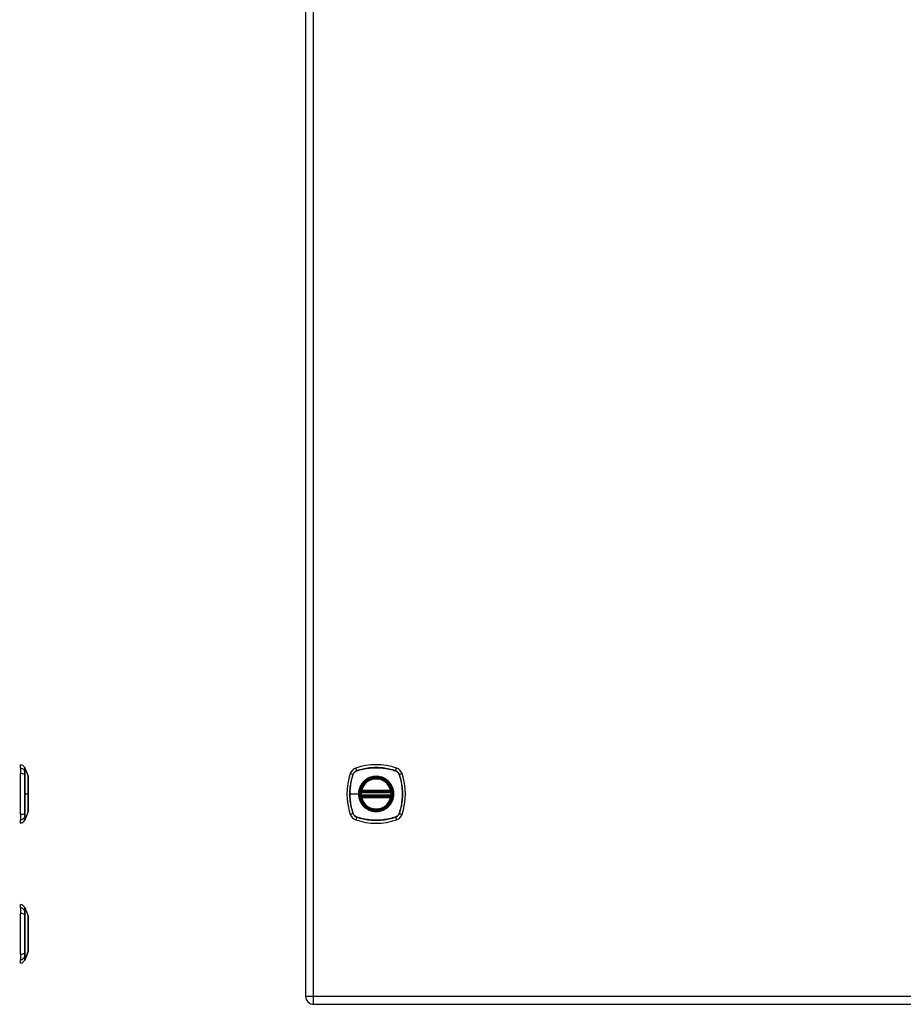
# Model space of a CAD drawing. Header units: inches. Extents: x 5 to 160, y 9 to 87.
# Tile 167 of 203: x 42 to 59, y 21 to 41. Entities that reach past the tile are written whole.
import ezdxf

# ---------------------------------------------------------------- set-up
doc = ezdxf.new("R2010")
doc.units = ezdxf.units.IN
doc.header["$MEASUREMENT"] = 0
doc.layers.add('Visible Edges(ANSI)', color=7, linetype='Continuous', lineweight=25)
doc.layers.add('Visible Tangent Edges(ANSI)', color=7, linetype='Continuous', lineweight=25)

msp = doc.modelspace()

# ---------------------------------------------------------------- linework, layer by layer
at = {"layer": 'Visible Edges(ANSI)'}
for p, q in [((47.427, 62.515), (47.427, 21.034)), ((41.667, 25.646), (41.667, 25.714)), ((41.667, 25.646), (41.667, 25.535)), ((41.667, 24.711), (41.667, 25.535)), ((41.754, 25.654), (41.822, 25.48)), ((48.554, 25.162), (49.148, 25.162)), ((49.148, 25.084), (48.554, 25.084)), ((48.558, 25.182), (49.144, 25.182)), ((49.144, 25.064), (48.558, 25.064)), ((41.667, 24.711), (41.667, 24.601)), ((41.822, 24.766), (41.754, 24.592)), ((41.667, 24.533), (41.667, 24.601)), ((41.667, 22.82), (41.667, 22.888)), ((41.667, 22.82), (41.667, 22.709)), ((41.667, 21.885), (41.667, 22.709)), ((41.754, 22.828), (41.822, 22.654)), ((41.667, 21.885), (41.667, 21.775)), ((41.822, 21.94), (41.754, 21.766)), ((41.667, 21.707), (41.667, 21.775)), ((47.588, 20.873), (77.184, 20.873))]:
    msp.add_line(p, q, dxfattribs=at)
at = {"layer": 'Visible Edges(ANSI)', "flags": 128}
for points in [[(41.822, 24.768), (41.822, 24.768), (41.822, 24.77), (41.822, 24.772), (41.822, 24.775), (41.822, 24.779), (41.822, 24.783), (41.822, 24.789), (41.822, 24.795), (41.822, 24.802), (41.822, 24.81), (41.822, 24.819), (41.822, 24.828), (41.822, 24.838), (41.822, 24.848), (41.822, 24.86), (41.822, 24.872), (41.822, 24.884), (41.822, 24.898), (41.822, 24.911), (41.822, 24.925), (41.822, 24.94), (41.822, 24.955), (41.822, 24.971), (41.822, 24.987), (41.822, 25.003), (41.822, 25.02), (41.822, 25.036), (41.822, 25.054), (41.822, 25.071), (41.822, 25.088), (41.822, 25.105), (41.822, 25.123), (41.822, 25.14), (41.822, 25.158), (41.822, 25.175), (41.822, 25.192), (41.822, 25.209), (41.822, 25.226), (41.822, 25.243), (41.822, 25.259), (41.822, 25.275), (41.822, 25.29), (41.822, 25.306), (41.822, 25.32), (41.822, 25.335), (41.822, 25.349), (41.822, 25.362), (41.822, 25.374), (41.822, 25.386), (41.822, 25.398), (41.822, 25.408), (41.822, 25.418), (41.822, 25.428), (41.822, 25.436), (41.822, 25.444), (41.822, 25.451), (41.822, 25.457), (41.822, 25.463), (41.822, 25.468), (41.822, 25.471), (41.822, 25.474), (41.822, 25.476), (41.822, 25.478), (41.822, 25.478)], [(48.543, 25.176), (48.543, 25.176), (48.543, 25.176), (48.542, 25.176), (48.542, 25.175), (48.542, 25.175), (48.542, 25.174), (48.542, 25.174), (48.542, 25.173), (48.542, 25.172), (48.542, 25.171), (48.542, 25.17), (48.541, 25.169), (48.541, 25.168), (48.541, 25.167), (48.541, 25.165), (48.541, 25.164), (48.54, 25.163), (48.54, 25.161), (48.54, 25.16), (48.54, 25.158), (48.54, 25.156), (48.54, 25.155), (48.539, 25.153), (48.539, 25.152)], [(48.539, 25.094), (48.539, 25.093), (48.54, 25.091), (48.54, 25.09), (48.54, 25.088), (48.54, 25.087), (48.54, 25.085), (48.54, 25.084), (48.541, 25.082), (48.541, 25.081), (48.541, 25.08), (48.541, 25.078), (48.541, 25.077), (48.542, 25.076), (48.542, 25.075), (48.542, 25.074), (48.542, 25.073), (48.542, 25.072), (48.542, 25.072), (48.542, 25.071), (48.542, 25.071), (48.542, 25.07), (48.543, 25.07), (48.543, 25.07), (48.543, 25.07)], [(49.163, 25.152), (49.163, 25.153), (49.162, 25.155), (49.162, 25.156), (49.162, 25.158), (49.162, 25.16), (49.162, 25.161), (49.161, 25.163), (49.161, 25.164), (49.161, 25.165), (49.161, 25.167), (49.161, 25.168), (49.161, 25.169), (49.16, 25.17), (49.16, 25.171), (49.16, 25.172), (49.16, 25.173), (49.16, 25.174), (49.16, 25.174), (49.16, 25.175), (49.16, 25.175), (49.16, 25.176), (49.159, 25.176), (49.159, 25.176), (49.159, 25.176)], [(49.159, 25.07), (49.159, 25.07), (49.159, 25.07), (49.16, 25.07), (49.16, 25.071), (49.16, 25.071), (49.16, 25.072), (49.16, 25.072), (49.16, 25.073), (49.16, 25.074), (49.16, 25.075), (49.16, 25.076), (49.161, 25.077), (49.161, 25.078), (49.161, 25.08), (49.161, 25.081), (49.161, 25.082), (49.161, 25.084), (49.162, 25.085), (49.162, 25.087), (49.162, 25.088), (49.162, 25.09), (49.162, 25.091), (49.163, 25.093), (49.163, 25.094)], [(41.822, 21.942), (41.822, 21.942), (41.822, 21.944), (41.822, 21.946), (41.822, 21.949), (41.822, 21.953), (41.822, 21.957), (41.822, 21.963), (41.822, 21.969), (41.822, 21.976), (41.822, 21.984), (41.822, 21.992), (41.822, 22.002), (41.822, 22.012), (41.822, 22.023), (41.822, 22.034), (41.822, 22.046), (41.822, 22.059), (41.822, 22.072), (41.822, 22.085), (41.822, 22.1), (41.822, 22.114), (41.822, 22.13), (41.822, 22.145), (41.822, 22.161), (41.822, 22.178), (41.822, 22.194), (41.822, 22.211), (41.822, 22.228), (41.822, 22.245), (41.822, 22.262), (41.822, 22.28), (41.822, 22.297), (41.822, 22.315), (41.822, 22.332), (41.822, 22.35), (41.822, 22.367), (41.822, 22.384), (41.822, 22.401), (41.822, 22.417), (41.822, 22.433), (41.822, 22.449), (41.822, 22.465), (41.822, 22.48), (41.822, 22.495), (41.822, 22.509), (41.822, 22.523), (41.822, 22.536), (41.822, 22.549), (41.822, 22.56), (41.822, 22.572), (41.822, 22.582), (41.822, 22.592), (41.822, 22.602), (41.822, 22.61), (41.822, 22.618), (41.822, 22.625), (41.822, 22.631), (41.822, 22.637), (41.822, 22.642), (41.822, 22.645), (41.822, 22.648), (41.822, 22.65), (41.822, 22.652), (41.822, 22.652)]]:
    msp.add_lwpolyline(points, dxfattribs=at)
at = {"layer": 'Visible Edges(ANSI)'}
for radius in [0.32, 0.315]:
    msp.add_circle((48.851, 25.123), radius, dxfattribs=at)
for centre, radius, start, end in [((41.675, 25.655), 0.0394, 101.537, 126.8699), ((41.651, 25.597), 0.118, 29.7291, 82.0587), ((48.851, 24.434), 1.28, 71.2278, 108.7722), ((41.745, 25.65), 0.00984, 21.2505, 29.7291), ((41.817, 25.478), 0.00492, 0.2088, 21.2505), ((49.54, 25.123), 1.28, 161.2278, 198.7722), ((48.496, 25.478), 0.177, 108.7722, 161.2278), ((49.206, 25.478), 0.177, 18.7722, 71.2278), ((48.162, 25.123), 1.28, 341.2278, 18.7722), ((48.851, 25.123), 0.313, 13.6344, 166.3656), ((48.851, 25.123), 0.313, 174.7499, 185.2501), ((48.554, 25.174), 0.0118, 170.216, 270), ((48.554, 25.072), 0.0118, 90, 189.784), ((48.851, 25.123), 0.313, 166.3656, 170.216), ((48.851, 25.123), 0.313, 189.784, 193.6344), ((48.558, 25.194), 0.0118, 166.3656, 270), ((49.144, 25.194), 0.0118, 270, 13.6344), ((49.148, 25.174), 0.0118, 270, 9.784), ((49.148, 25.072), 0.0118, 350.216, 90), ((48.851, 25.123), 0.313, 9.784, 13.6344), ((48.851, 25.123), 0.313, 346.3656, 350.216), ((48.851, 25.123), 0.313, 354.7499, 5.2501), ((48.558, 25.052), 0.0118, 90, 193.6344), ((48.851, 25.123), 0.313, 193.6344, 346.3656), ((49.144, 25.052), 0.0118, 346.3656, 90), ((41.817, 24.768), 0.00492, 338.7495, 359.7912), ((48.496, 24.768), 0.177, 198.7722, 251.2278), ((49.206, 24.768), 0.177, 288.7722, 341.2278), ((41.675, 24.592), 0.0394, 233.1301, 258.463), ((41.651, 24.65), 0.118, 277.9413, 330.2709), ((41.745, 24.596), 0.00984, 330.2709, 338.7495), ((48.851, 25.812), 1.28, 251.2278, 288.7722), ((41.651, 22.771), 0.118, 29.7291, 82.0587), ((41.675, 22.829), 0.0394, 101.537, 126.8699), ((41.745, 22.824), 0.00984, 21.2505, 29.7291), ((41.817, 22.652), 0.00492, 0.2088, 21.2505), ((41.817, 21.942), 0.00492, 338.7495, 359.7912), ((41.675, 21.766), 0.0394, 233.1301, 258.463), ((41.651, 21.824), 0.118, 277.9413, 330.2709), ((41.745, 21.77), 0.00984, 330.2709, 338.7495), ((47.588, 21.034), 0.161, 180, 270)]:
    msp.add_arc(centre, radius, start, end, dxfattribs=at)
at = {"layer": 'Visible Tangent Edges(ANSI)'}
for p, q in [((47.588, 21.034), (47.588, 62.515)), ((41.754, 25.589), (41.754, 25.589)), ((41.754, 25.515), (41.754, 25.515)), ((48.383, 25.516), (48.329, 25.535)), ((48.385, 25.515), (48.385, 25.515)), ((48.458, 25.591), (48.439, 25.646)), ((48.459, 25.589), (48.459, 25.589)), ((49.243, 25.589), (49.243, 25.589)), ((49.244, 25.591), (49.263, 25.646)), ((49.316, 25.515), (49.317, 25.515)), ((49.319, 25.516), (49.373, 25.535)), ((41.754, 25.123), (41.822, 25.123)), ((41.822, 25.123), (41.822, 25.123)), ((48.32, 25.123), (48.494, 25.123)), ((48.499, 25.123), (48.494, 25.123)), ((48.551, 25.151), (48.539, 25.152)), ((48.551, 25.096), (48.539, 25.094)), ((48.549, 25.175), (48.543, 25.176)), ((48.543, 25.07), (48.549, 25.071)), ((48.547, 25.197), (48.558, 25.194)), ((48.551, 25.151), (49.151, 25.151)), ((49.151, 25.096), (48.551, 25.096)), ((48.554, 25.162), (48.554, 25.173)), ((48.554, 25.074), (48.554, 25.084)), ((48.558, 25.182), (48.558, 25.194)), ((49.144, 25.194), (48.558, 25.194)), ((48.558, 25.172), (48.558, 25.182)), ((48.558, 25.172), (49.144, 25.172)), ((48.558, 25.064), (48.558, 25.074)), ((49.144, 25.074), (48.558, 25.074)), ((49.144, 25.194), (49.155, 25.197)), ((49.144, 25.194), (49.144, 25.182)), ((49.144, 25.182), (49.144, 25.172)), ((49.144, 25.074), (49.144, 25.064)), ((49.148, 25.173), (49.148, 25.162)), ((49.148, 25.084), (49.148, 25.074)), ((49.163, 25.152), (49.151, 25.151)), ((49.163, 25.094), (49.151, 25.096)), ((49.159, 25.176), (49.153, 25.175)), ((49.153, 25.071), (49.159, 25.07)), ((48.558, 25.052), (48.547, 25.049)), ((48.558, 25.052), (48.558, 25.064)), ((48.558, 25.052), (49.144, 25.052)), ((49.144, 25.064), (49.144, 25.052)), ((49.155, 25.049), (49.144, 25.052)), ((41.754, 24.731), (41.754, 24.731)), ((48.383, 24.73), (48.329, 24.711)), ((48.385, 24.731), (48.385, 24.731)), ((49.317, 24.731), (49.316, 24.731)), ((49.373, 24.711), (49.319, 24.73)), ((41.754, 24.657), (41.754, 24.658)), ((48.458, 24.656), (48.439, 24.601)), ((48.459, 24.657), (48.459, 24.658)), ((49.243, 24.658), (49.243, 24.657)), ((49.244, 24.656), (49.263, 24.601)), ((41.754, 22.763), (41.754, 22.763)), ((41.754, 22.689), (41.754, 22.689)), ((41.754, 21.766), (41.822, 21.94)), ((41.754, 21.905), (41.754, 21.905)), ((41.754, 21.831), (41.754, 21.832)), ((47.588, 21.034), (47.427, 21.034)), ((47.588, 20.873), (47.588, 21.034)), ((77.184, 21.034), (47.588, 21.034))]:
    msp.add_line(p, q, dxfattribs=at)
at = {"layer": 'Visible Tangent Edges(ANSI)', "flags": 128}
for points in [[(41.753, 25.655), (41.753, 25.655), (41.753, 25.655), (41.753, 25.654), (41.753, 25.653), (41.753, 25.652), (41.753, 25.651), (41.753, 25.65), (41.753, 25.648), (41.753, 25.646), (41.753, 25.644), (41.753, 25.642), (41.753, 25.639), (41.753, 25.636), (41.753, 25.633), (41.753, 25.63), (41.753, 25.626), (41.753, 25.623), (41.753, 25.619), (41.753, 25.615), (41.753, 25.61), (41.753, 25.606), (41.753, 25.601), (41.753, 25.596), (41.753, 25.591)], [(41.753, 25.591), (41.753, 25.589), (41.753, 25.587), (41.753, 25.586), (41.753, 25.584), (41.753, 25.581), (41.753, 25.579), (41.753, 25.577), (41.753, 25.574), (41.753, 25.571), (41.753, 25.568), (41.753, 25.565), (41.753, 25.562), (41.753, 25.559), (41.753, 25.556), (41.753, 25.552), (41.753, 25.548), (41.753, 25.545), (41.753, 25.541), (41.753, 25.537), (41.753, 25.533), (41.753, 25.529), (41.753, 25.525), (41.753, 25.52), (41.753, 25.516)], [(41.753, 25.516), (41.753, 25.485), (41.753, 25.453), (41.753, 25.42), (41.753, 25.388), (41.753, 25.355), (41.753, 25.322), (41.753, 25.289), (41.753, 25.256), (41.753, 25.222), (41.753, 25.189), (41.753, 25.156), (41.753, 25.123), (41.753, 25.089), (41.753, 25.056), (41.753, 25.023), (41.753, 24.99), (41.753, 24.956), (41.753, 24.923), (41.753, 24.891), (41.753, 24.858), (41.753, 24.826), (41.753, 24.794), (41.753, 24.762), (41.753, 24.73)], [(41.754, 25.589), (41.754, 25.594), (41.754, 25.599), (41.754, 25.604), (41.754, 25.608), (41.754, 25.613), (41.754, 25.617), (41.754, 25.621), (41.754, 25.625), (41.754, 25.628), (41.754, 25.632), (41.754, 25.635), (41.754, 25.637), (41.754, 25.64), (41.754, 25.642), (41.754, 25.645), (41.754, 25.647), (41.754, 25.648), (41.754, 25.65), (41.754, 25.651), (41.754, 25.652), (41.754, 25.653), (41.754, 25.653), (41.754, 25.654), (41.754, 25.654)], [(41.754, 25.515), (41.754, 25.52), (41.754, 25.524), (41.754, 25.528), (41.754, 25.532), (41.754, 25.536), (41.754, 25.54), (41.754, 25.543), (41.754, 25.547), (41.754, 25.55), (41.754, 25.554), (41.754, 25.557), (41.754, 25.56), (41.754, 25.564), (41.754, 25.566), (41.754, 25.569), (41.754, 25.572), (41.754, 25.575), (41.754, 25.577), (41.754, 25.579), (41.754, 25.581), (41.754, 25.583), (41.754, 25.585), (41.754, 25.587), (41.754, 25.589)], [(41.754, 25.123), (41.754, 25.14), (41.754, 25.156), (41.754, 25.173), (41.754, 25.189), (41.754, 25.206), (41.754, 25.223), (41.754, 25.239), (41.754, 25.256), (41.754, 25.272), (41.754, 25.289), (41.754, 25.305), (41.754, 25.322), (41.754, 25.338), (41.754, 25.355), (41.754, 25.371), (41.754, 25.387), (41.754, 25.403), (41.754, 25.42), (41.754, 25.436), (41.754, 25.452), (41.754, 25.468), (41.754, 25.484), (41.754, 25.499), (41.754, 25.515)], [(41.822, 25.48), (41.822, 25.48), (41.822, 25.479), (41.822, 25.479), (41.822, 25.478), (41.822, 25.476), (41.822, 25.475), (41.822, 25.473), (41.822, 25.47), (41.822, 25.468), (41.822, 25.465), (41.822, 25.462), (41.822, 25.459), (41.822, 25.455), (41.822, 25.451), (41.822, 25.447), (41.822, 25.442), (41.822, 25.438), (41.822, 25.433), (41.822, 25.427), (41.822, 25.422), (41.822, 25.416), (41.822, 25.41), (41.822, 25.404), (41.822, 25.398)], [(48.383, 25.516), (48.373, 25.485), (48.364, 25.453), (48.355, 25.42), (48.348, 25.388), (48.341, 25.355), (48.335, 25.322), (48.33, 25.289), (48.326, 25.256), (48.323, 25.222), (48.321, 25.189), (48.319, 25.156), (48.319, 25.123), (48.319, 25.089), (48.321, 25.056), (48.323, 25.023), (48.326, 24.99), (48.33, 24.956), (48.335, 24.923), (48.341, 24.891), (48.348, 24.858), (48.355, 24.826), (48.364, 24.794), (48.373, 24.762), (48.383, 24.73)], [(48.32, 25.123), (48.32, 25.14), (48.321, 25.156), (48.321, 25.173), (48.322, 25.189), (48.323, 25.206), (48.324, 25.223), (48.326, 25.239), (48.327, 25.256), (48.329, 25.272), (48.332, 25.289), (48.334, 25.305), (48.337, 25.322), (48.339, 25.338), (48.343, 25.355), (48.346, 25.371), (48.349, 25.387), (48.353, 25.403), (48.357, 25.42), (48.361, 25.436), (48.366, 25.452), (48.37, 25.468), (48.375, 25.484), (48.38, 25.499), (48.385, 25.515)], [(48.458, 25.591), (48.454, 25.589), (48.449, 25.587), (48.445, 25.586), (48.441, 25.584), (48.437, 25.581), (48.433, 25.579), (48.429, 25.577), (48.426, 25.574), (48.422, 25.571), (48.419, 25.568), (48.415, 25.565), (48.412, 25.562), (48.409, 25.559), (48.406, 25.556), (48.403, 25.552), (48.4, 25.548), (48.397, 25.545), (48.395, 25.541), (48.393, 25.537), (48.39, 25.533), (48.388, 25.529), (48.387, 25.525), (48.385, 25.52), (48.383, 25.516)], [(48.385, 25.515), (48.387, 25.52), (48.389, 25.524), (48.391, 25.528), (48.393, 25.532), (48.395, 25.536), (48.397, 25.54), (48.399, 25.543), (48.402, 25.547), (48.405, 25.55), (48.408, 25.554), (48.411, 25.557), (48.414, 25.56), (48.417, 25.564), (48.42, 25.566), (48.424, 25.569), (48.427, 25.572), (48.431, 25.575), (48.434, 25.577), (48.438, 25.579), (48.442, 25.581), (48.446, 25.583), (48.45, 25.585), (48.454, 25.587), (48.459, 25.589)], [(49.244, 25.591), (49.212, 25.601), (49.18, 25.61), (49.148, 25.619), (49.116, 25.626), (49.083, 25.633), (49.05, 25.639), (49.017, 25.644), (48.983, 25.648), (48.95, 25.651), (48.917, 25.653), (48.884, 25.655), (48.85, 25.655), (48.817, 25.655), (48.784, 25.653), (48.75, 25.651), (48.717, 25.648), (48.684, 25.644), (48.651, 25.639), (48.619, 25.633), (48.586, 25.626), (48.554, 25.619), (48.521, 25.61), (48.49, 25.601), (48.458, 25.591)], [(48.459, 25.589), (48.491, 25.599), (48.522, 25.608), (48.554, 25.617), (48.587, 25.625), (48.619, 25.631), (48.652, 25.637), (48.685, 25.642), (48.718, 25.647), (48.751, 25.65), (48.784, 25.652), (48.817, 25.653), (48.85, 25.654), (48.883, 25.653), (48.917, 25.652), (48.95, 25.65), (48.983, 25.647), (49.016, 25.643), (49.049, 25.638), (49.082, 25.632), (49.115, 25.625), (49.147, 25.617), (49.18, 25.608), (49.211, 25.599), (49.243, 25.589)], [(48.499, 25.123), (48.508, 25.202), (48.534, 25.276), (48.576, 25.343), (48.631, 25.399), (48.698, 25.441), (48.773, 25.466), (48.851, 25.475), (48.93, 25.466), (49.004, 25.44), (49.071, 25.398), (49.127, 25.343), (49.168, 25.276), (49.194, 25.201), (49.203, 25.123), (49.194, 25.044), (49.168, 24.97), (49.126, 24.903), (49.071, 24.848), (49.004, 24.806), (48.929, 24.78), (48.851, 24.771), (48.772, 24.78), (48.698, 24.806), (48.631, 24.848), (48.575, 24.903), (48.534, 24.97), (48.508, 25.045), (48.499, 25.123)], [(49.079, 25.398), (49.062, 25.41), (49.045, 25.422), (49.028, 25.433), (49.01, 25.442), (48.991, 25.451), (48.972, 25.459), (48.952, 25.465), (48.933, 25.47), (48.913, 25.475), (48.892, 25.478), (48.872, 25.479), (48.851, 25.48), (48.83, 25.479), (48.81, 25.478), (48.789, 25.475), (48.769, 25.47), (48.749, 25.465), (48.73, 25.459), (48.711, 25.451), (48.692, 25.442), (48.674, 25.433), (48.656, 25.422), (48.64, 25.41), (48.623, 25.398)], [(49.243, 25.589), (49.248, 25.587), (49.252, 25.585), (49.256, 25.583), (49.26, 25.581), (49.264, 25.579), (49.267, 25.577), (49.271, 25.575), (49.275, 25.572), (49.278, 25.569), (49.282, 25.566), (49.285, 25.564), (49.288, 25.56), (49.291, 25.557), (49.294, 25.554), (49.297, 25.55), (49.3, 25.547), (49.303, 25.543), (49.305, 25.54), (49.307, 25.536), (49.309, 25.532), (49.311, 25.528), (49.313, 25.524), (49.315, 25.52), (49.316, 25.515)], [(49.319, 25.516), (49.317, 25.52), (49.315, 25.525), (49.313, 25.529), (49.311, 25.533), (49.309, 25.537), (49.307, 25.541), (49.305, 25.545), (49.302, 25.548), (49.299, 25.552), (49.296, 25.556), (49.293, 25.559), (49.29, 25.562), (49.287, 25.565), (49.283, 25.568), (49.28, 25.571), (49.276, 25.574), (49.273, 25.577), (49.269, 25.579), (49.265, 25.581), (49.261, 25.584), (49.257, 25.586), (49.253, 25.587), (49.248, 25.589), (49.244, 25.591)], [(49.317, 25.515), (49.327, 25.484), (49.336, 25.452), (49.345, 25.42), (49.353, 25.387), (49.359, 25.355), (49.365, 25.322), (49.37, 25.289), (49.374, 25.256), (49.378, 25.223), (49.38, 25.19), (49.381, 25.157), (49.382, 25.124), (49.381, 25.091), (49.38, 25.057), (49.378, 25.024), (49.375, 24.991), (49.37, 24.958), (49.365, 24.925), (49.36, 24.892), (49.353, 24.859), (49.345, 24.827), (49.336, 24.795), (49.327, 24.763), (49.317, 24.731)], [(49.319, 24.73), (49.329, 24.762), (49.338, 24.794), (49.347, 24.826), (49.354, 24.859), (49.361, 24.891), (49.367, 24.924), (49.372, 24.957), (49.376, 24.991), (49.379, 25.024), (49.381, 25.057), (49.383, 25.091), (49.383, 25.124), (49.383, 25.157), (49.381, 25.19), (49.379, 25.224), (49.376, 25.257), (49.372, 25.29), (49.367, 25.323), (49.361, 25.355), (49.354, 25.388), (49.347, 25.42), (49.338, 25.453), (49.329, 25.485), (49.319, 25.516)], [(41.822, 25.398), (41.822, 25.396), (41.822, 25.394), (41.822, 25.392), (41.822, 25.39), (41.822, 25.389), (41.822, 25.387), (41.822, 25.385), (41.822, 25.383), (41.822, 25.381), (41.822, 25.379), (41.822, 25.377), (41.822, 25.375), (41.822, 25.373), (41.822, 25.371), (41.822, 25.369), (41.822, 25.367), (41.822, 25.365), (41.822, 25.363), (41.822, 25.361), (41.822, 25.359), (41.822, 25.357), (41.822, 25.355), (41.822, 25.353), (41.822, 25.351)], [(41.822, 25.351), (41.822, 25.343), (41.822, 25.334), (41.822, 25.326), (41.822, 25.317), (41.822, 25.309), (41.822, 25.3), (41.822, 25.291), (41.822, 25.282), (41.822, 25.273), (41.822, 25.263), (41.822, 25.254), (41.822, 25.244), (41.822, 25.234), (41.822, 25.225), (41.822, 25.215), (41.822, 25.205), (41.822, 25.195), (41.822, 25.184), (41.822, 25.174), (41.822, 25.164), (41.822, 25.154), (41.822, 25.144), (41.822, 25.133), (41.822, 25.123)], [(48.576, 25.351), (48.57, 25.343), (48.564, 25.334), (48.558, 25.326), (48.552, 25.317), (48.546, 25.309), (48.541, 25.3), (48.536, 25.291), (48.531, 25.282), (48.527, 25.273), (48.523, 25.263), (48.519, 25.254), (48.515, 25.244), (48.512, 25.234), (48.509, 25.225), (48.506, 25.215), (48.504, 25.205), (48.501, 25.195), (48.499, 25.184), (48.498, 25.174), (48.496, 25.164), (48.495, 25.154), (48.495, 25.144), (48.494, 25.133), (48.494, 25.123)], [(48.623, 25.398), (48.621, 25.396), (48.619, 25.394), (48.617, 25.392), (48.615, 25.39), (48.613, 25.389), (48.611, 25.387), (48.609, 25.385), (48.607, 25.383), (48.605, 25.381), (48.603, 25.379), (48.601, 25.377), (48.599, 25.375), (48.597, 25.373), (48.595, 25.371), (48.593, 25.369), (48.591, 25.367), (48.589, 25.365), (48.587, 25.363), (48.585, 25.361), (48.584, 25.359), (48.582, 25.357), (48.58, 25.355), (48.578, 25.353), (48.576, 25.351)], [(49.126, 25.351), (49.124, 25.353), (49.122, 25.355), (49.12, 25.357), (49.118, 25.359), (49.117, 25.361), (49.115, 25.363), (49.113, 25.365), (49.111, 25.367), (49.109, 25.369), (49.107, 25.371), (49.105, 25.373), (49.103, 25.375), (49.101, 25.377), (49.099, 25.379), (49.097, 25.381), (49.095, 25.383), (49.093, 25.385), (49.091, 25.387), (49.089, 25.389), (49.087, 25.39), (49.085, 25.392), (49.083, 25.394), (49.081, 25.396), (49.079, 25.398)], [(49.126, 24.896), (49.138, 24.912), (49.15, 24.929), (49.161, 24.946), (49.17, 24.964), (49.179, 24.983), (49.187, 25.002), (49.193, 25.022), (49.198, 25.042), (49.203, 25.062), (49.205, 25.082), (49.207, 25.103), (49.208, 25.123), (49.207, 25.144), (49.205, 25.164), (49.203, 25.185), (49.198, 25.205), (49.193, 25.225), (49.187, 25.244), (49.179, 25.263), (49.17, 25.282), (49.161, 25.3), (49.15, 25.318), (49.138, 25.335), (49.126, 25.351)], [(41.754, 24.731), (41.754, 24.747), (41.754, 24.763), (41.754, 24.779), (41.754, 24.794), (41.754, 24.81), (41.754, 24.827), (41.754, 24.843), (41.754, 24.859), (41.754, 24.875), (41.754, 24.891), (41.754, 24.908), (41.754, 24.924), (41.754, 24.941), (41.754, 24.957), (41.754, 24.974), (41.754, 24.99), (41.754, 25.007), (41.754, 25.023), (41.754, 25.04), (41.754, 25.057), (41.754, 25.073), (41.754, 25.09), (41.754, 25.106), (41.754, 25.123)], [(41.822, 25.123), (41.822, 25.113), (41.822, 25.103), (41.822, 25.092), (41.822, 25.082), (41.822, 25.072), (41.822, 25.062), (41.822, 25.051), (41.822, 25.041), (41.822, 25.031), (41.822, 25.022), (41.822, 25.012), (41.822, 25.002), (41.822, 24.992), (41.822, 24.983), (41.822, 24.974), (41.822, 24.964), (41.822, 24.955), (41.822, 24.946), (41.822, 24.937), (41.822, 24.929), (41.822, 24.92), (41.822, 24.912), (41.822, 24.904), (41.822, 24.896)], [(48.385, 24.731), (48.38, 24.747), (48.375, 24.763), (48.37, 24.779), (48.366, 24.794), (48.361, 24.81), (48.357, 24.827), (48.353, 24.843), (48.349, 24.859), (48.346, 24.875), (48.343, 24.891), (48.339, 24.908), (48.337, 24.924), (48.334, 24.941), (48.332, 24.957), (48.329, 24.974), (48.327, 24.99), (48.326, 25.007), (48.324, 25.023), (48.323, 25.04), (48.322, 25.057), (48.321, 25.073), (48.321, 25.09), (48.32, 25.106), (48.32, 25.123)], [(48.494, 25.123), (48.494, 25.113), (48.495, 25.103), (48.495, 25.092), (48.497, 25.082), (48.498, 25.072), (48.499, 25.062), (48.501, 25.051), (48.504, 25.041), (48.506, 25.031), (48.509, 25.022), (48.512, 25.012), (48.515, 25.002), (48.519, 24.992), (48.523, 24.983), (48.527, 24.974), (48.532, 24.964), (48.536, 24.955), (48.541, 24.946), (48.547, 24.937), (48.552, 24.929), (48.558, 24.92), (48.564, 24.912), (48.57, 24.904), (48.576, 24.896)], [(48.547, 25.197), (48.547, 25.196), (48.546, 25.195), (48.546, 25.194), (48.546, 25.193), (48.546, 25.192), (48.546, 25.191), (48.546, 25.19), (48.546, 25.189), (48.546, 25.188), (48.546, 25.187), (48.546, 25.186), (48.546, 25.186), (48.546, 25.185), (48.546, 25.184), (48.546, 25.183), (48.546, 25.182), (48.546, 25.181), (48.547, 25.18), (48.547, 25.179), (48.547, 25.178), (48.547, 25.178), (48.548, 25.177), (48.548, 25.176), (48.549, 25.175)], [(48.549, 25.071), (48.548, 25.07), (48.548, 25.069), (48.547, 25.069), (48.547, 25.068), (48.547, 25.067), (48.547, 25.066), (48.546, 25.065), (48.546, 25.064), (48.546, 25.063), (48.546, 25.063), (48.546, 25.062), (48.546, 25.061), (48.546, 25.06), (48.546, 25.059), (48.546, 25.058), (48.546, 25.057), (48.546, 25.056), (48.546, 25.055), (48.546, 25.054), (48.546, 25.053), (48.546, 25.052), (48.546, 25.051), (48.547, 25.05), (48.547, 25.049)], [(48.549, 25.175), (48.549, 25.175), (48.549, 25.175), (48.549, 25.175), (48.549, 25.175), (48.55, 25.174), (48.55, 25.174), (48.55, 25.174), (48.55, 25.174), (48.55, 25.174), (48.551, 25.174), (48.551, 25.174), (48.551, 25.174), (48.551, 25.173), (48.552, 25.173), (48.552, 25.173), (48.552, 25.173), (48.552, 25.173), (48.553, 25.173), (48.553, 25.173), (48.553, 25.173), (48.553, 25.173), (48.554, 25.173), (48.554, 25.173), (48.554, 25.173)], [(48.554, 25.074), (48.554, 25.074), (48.554, 25.074), (48.553, 25.073), (48.553, 25.073), (48.553, 25.073), (48.553, 25.073), (48.552, 25.073), (48.552, 25.073), (48.552, 25.073), (48.552, 25.073), (48.551, 25.073), (48.551, 25.073), (48.551, 25.072), (48.551, 25.072), (48.55, 25.072), (48.55, 25.072), (48.55, 25.072), (48.55, 25.072), (48.55, 25.072), (48.549, 25.072), (48.549, 25.071), (48.549, 25.071), (48.549, 25.071), (48.549, 25.071)], [(48.551, 25.151), (48.551, 25.151), (48.551, 25.152), (48.552, 25.153), (48.552, 25.154), (48.552, 25.154), (48.552, 25.155), (48.552, 25.156), (48.552, 25.157), (48.553, 25.157), (48.553, 25.158), (48.553, 25.158), (48.553, 25.159), (48.553, 25.159), (48.553, 25.16), (48.554, 25.16), (48.554, 25.161), (48.554, 25.161), (48.554, 25.162), (48.554, 25.162), (48.554, 25.162), (48.554, 25.162), (48.554, 25.162), (48.554, 25.162), (48.554, 25.162)], [(48.554, 25.084), (48.554, 25.084), (48.554, 25.084), (48.554, 25.084), (48.554, 25.084), (48.554, 25.084), (48.554, 25.085), (48.554, 25.085), (48.554, 25.085), (48.554, 25.086), (48.553, 25.086), (48.553, 25.087), (48.553, 25.087), (48.553, 25.088), (48.553, 25.088), (48.553, 25.089), (48.552, 25.09), (48.552, 25.09), (48.552, 25.091), (48.552, 25.092), (48.552, 25.092), (48.552, 25.093), (48.551, 25.094), (48.551, 25.095), (48.551, 25.096)], [(48.554, 25.173), (48.554, 25.173), (48.555, 25.173), (48.555, 25.172), (48.555, 25.172), (48.555, 25.172), (48.555, 25.172), (48.555, 25.172), (48.556, 25.172), (48.556, 25.172), (48.556, 25.172), (48.556, 25.172), (48.556, 25.172), (48.556, 25.172), (48.557, 25.172), (48.557, 25.172), (48.557, 25.172), (48.557, 25.172), (48.557, 25.172), (48.557, 25.172), (48.558, 25.172), (48.558, 25.172), (48.558, 25.172), (48.558, 25.172), (48.558, 25.172)], [(48.558, 25.074), (48.558, 25.074), (48.558, 25.074), (48.558, 25.074), (48.558, 25.074), (48.557, 25.074), (48.557, 25.074), (48.557, 25.074), (48.557, 25.074), (48.557, 25.074), (48.557, 25.074), (48.556, 25.074), (48.556, 25.074), (48.556, 25.074), (48.556, 25.074), (48.556, 25.074), (48.556, 25.074), (48.555, 25.074), (48.555, 25.074), (48.555, 25.074), (48.555, 25.074), (48.555, 25.074), (48.555, 25.074), (48.554, 25.074), (48.554, 25.074)], [(49.144, 25.172), (49.144, 25.172), (49.144, 25.172), (49.144, 25.172), (49.144, 25.172), (49.145, 25.172), (49.145, 25.172), (49.145, 25.172), (49.145, 25.172), (49.145, 25.172), (49.145, 25.172), (49.146, 25.172), (49.146, 25.172), (49.146, 25.172), (49.146, 25.172), (49.146, 25.172), (49.146, 25.172), (49.147, 25.172), (49.147, 25.172), (49.147, 25.172), (49.147, 25.172), (49.147, 25.172), (49.147, 25.173), (49.148, 25.173), (49.148, 25.173)], [(49.148, 25.074), (49.148, 25.074), (49.147, 25.074), (49.147, 25.074), (49.147, 25.074), (49.147, 25.074), (49.147, 25.074), (49.147, 25.074), (49.146, 25.074), (49.146, 25.074), (49.146, 25.074), (49.146, 25.074), (49.146, 25.074), (49.146, 25.074), (49.145, 25.074), (49.145, 25.074), (49.145, 25.074), (49.145, 25.074), (49.145, 25.074), (49.145, 25.074), (49.144, 25.074), (49.144, 25.074), (49.144, 25.074), (49.144, 25.074), (49.144, 25.074)], [(49.148, 25.173), (49.148, 25.173), (49.148, 25.173), (49.149, 25.173), (49.149, 25.173), (49.149, 25.173), (49.149, 25.173), (49.15, 25.173), (49.15, 25.173), (49.15, 25.173), (49.15, 25.173), (49.151, 25.173), (49.151, 25.174), (49.151, 25.174), (49.151, 25.174), (49.152, 25.174), (49.152, 25.174), (49.152, 25.174), (49.152, 25.174), (49.152, 25.174), (49.153, 25.175), (49.153, 25.175), (49.153, 25.175), (49.153, 25.175), (49.153, 25.175)], [(49.148, 25.162), (49.148, 25.162), (49.148, 25.162), (49.148, 25.162), (49.148, 25.162), (49.148, 25.162), (49.148, 25.162), (49.148, 25.161), (49.148, 25.161), (49.148, 25.16), (49.149, 25.16), (49.149, 25.159), (49.149, 25.159), (49.149, 25.158), (49.149, 25.158), (49.149, 25.157), (49.15, 25.157), (49.15, 25.156), (49.15, 25.155), (49.15, 25.154), (49.15, 25.154), (49.15, 25.153), (49.151, 25.152), (49.151, 25.151), (49.151, 25.151)], [(49.151, 25.096), (49.151, 25.095), (49.151, 25.094), (49.15, 25.093), (49.15, 25.092), (49.15, 25.092), (49.15, 25.091), (49.15, 25.09), (49.15, 25.09), (49.149, 25.089), (49.149, 25.088), (49.149, 25.088), (49.149, 25.087), (49.149, 25.087), (49.149, 25.086), (49.148, 25.086), (49.148, 25.085), (49.148, 25.085), (49.148, 25.085), (49.148, 25.084), (49.148, 25.084), (49.148, 25.084), (49.148, 25.084), (49.148, 25.084), (49.148, 25.084)], [(49.153, 25.071), (49.153, 25.071), (49.153, 25.071), (49.153, 25.071), (49.153, 25.072), (49.152, 25.072), (49.152, 25.072), (49.152, 25.072), (49.152, 25.072), (49.152, 25.072), (49.151, 25.072), (49.151, 25.072), (49.151, 25.073), (49.151, 25.073), (49.15, 25.073), (49.15, 25.073), (49.15, 25.073), (49.15, 25.073), (49.149, 25.073), (49.149, 25.073), (49.149, 25.073), (49.149, 25.073), (49.148, 25.074), (49.148, 25.074), (49.148, 25.074)], [(49.153, 25.175), (49.154, 25.176), (49.154, 25.177), (49.155, 25.178), (49.155, 25.178), (49.155, 25.179), (49.155, 25.18), (49.156, 25.181), (49.156, 25.182), (49.156, 25.183), (49.156, 25.184), (49.156, 25.185), (49.156, 25.186), (49.156, 25.186), (49.156, 25.187), (49.156, 25.188), (49.156, 25.189), (49.156, 25.19), (49.156, 25.191), (49.156, 25.192), (49.156, 25.193), (49.156, 25.194), (49.156, 25.195), (49.155, 25.196), (49.155, 25.197)], [(49.155, 25.049), (49.155, 25.05), (49.156, 25.051), (49.156, 25.052), (49.156, 25.053), (49.156, 25.054), (49.156, 25.055), (49.156, 25.056), (49.156, 25.057), (49.156, 25.058), (49.156, 25.059), (49.156, 25.06), (49.156, 25.061), (49.156, 25.062), (49.156, 25.063), (49.156, 25.063), (49.156, 25.064), (49.156, 25.065), (49.155, 25.066), (49.155, 25.067), (49.155, 25.068), (49.155, 25.069), (49.154, 25.069), (49.154, 25.07), (49.153, 25.071)], [(41.822, 24.896), (41.822, 24.893), (41.822, 24.891), (41.822, 24.889), (41.822, 24.887), (41.822, 24.885), (41.822, 24.883), (41.822, 24.881), (41.822, 24.879), (41.822, 24.877), (41.822, 24.875), (41.822, 24.873), (41.822, 24.871), (41.822, 24.869), (41.822, 24.867), (41.822, 24.865), (41.822, 24.863), (41.822, 24.861), (41.822, 24.859), (41.822, 24.858), (41.822, 24.856), (41.822, 24.854), (41.822, 24.852), (41.822, 24.85), (41.822, 24.848)], [(48.576, 24.896), (48.578, 24.893), (48.58, 24.891), (48.582, 24.889), (48.584, 24.887), (48.585, 24.885), (48.587, 24.883), (48.589, 24.881), (48.591, 24.879), (48.593, 24.877), (48.595, 24.875), (48.597, 24.873), (48.599, 24.871), (48.601, 24.869), (48.603, 24.867), (48.605, 24.865), (48.607, 24.863), (48.609, 24.861), (48.611, 24.859), (48.613, 24.858), (48.615, 24.856), (48.617, 24.854), (48.619, 24.852), (48.621, 24.85), (48.623, 24.848)], [(49.079, 24.848), (49.081, 24.85), (49.083, 24.852), (49.085, 24.854), (49.087, 24.856), (49.089, 24.858), (49.091, 24.859), (49.093, 24.861), (49.095, 24.863), (49.097, 24.865), (49.099, 24.867), (49.101, 24.869), (49.103, 24.871), (49.105, 24.873), (49.107, 24.875), (49.109, 24.877), (49.111, 24.879), (49.113, 24.881), (49.115, 24.883), (49.117, 24.885), (49.118, 24.887), (49.12, 24.889), (49.122, 24.891), (49.124, 24.893), (49.126, 24.896)], [(41.753, 24.73), (41.753, 24.726), (41.753, 24.721), (41.753, 24.717), (41.753, 24.713), (41.753, 24.709), (41.753, 24.705), (41.753, 24.702), (41.753, 24.698), (41.753, 24.694), (41.753, 24.691), (41.753, 24.687), (41.753, 24.684), (41.753, 24.681), (41.753, 24.678), (41.753, 24.675), (41.753, 24.672), (41.753, 24.67), (41.753, 24.667), (41.753, 24.665), (41.753, 24.663), (41.753, 24.661), (41.753, 24.659), (41.753, 24.657), (41.753, 24.656)], [(41.754, 24.658), (41.754, 24.659), (41.754, 24.661), (41.754, 24.663), (41.754, 24.665), (41.754, 24.667), (41.754, 24.669), (41.754, 24.672), (41.754, 24.674), (41.754, 24.677), (41.754, 24.68), (41.754, 24.683), (41.754, 24.686), (41.754, 24.689), (41.754, 24.692), (41.754, 24.696), (41.754, 24.699), (41.754, 24.703), (41.754, 24.707), (41.754, 24.71), (41.754, 24.714), (41.754, 24.718), (41.754, 24.722), (41.754, 24.726), (41.754, 24.731)], [(41.822, 24.848), (41.822, 24.842), (41.822, 24.836), (41.822, 24.83), (41.822, 24.824), (41.822, 24.819), (41.822, 24.813), (41.822, 24.808), (41.822, 24.804), (41.822, 24.799), (41.822, 24.795), (41.822, 24.791), (41.822, 24.787), (41.822, 24.784), (41.822, 24.781), (41.822, 24.778), (41.822, 24.776), (41.822, 24.773), (41.822, 24.772), (41.822, 24.77), (41.822, 24.769), (41.822, 24.768), (41.822, 24.767), (41.822, 24.766), (41.822, 24.766)], [(48.383, 24.73), (48.385, 24.726), (48.387, 24.721), (48.388, 24.717), (48.39, 24.713), (48.393, 24.709), (48.395, 24.705), (48.397, 24.702), (48.4, 24.698), (48.403, 24.694), (48.406, 24.691), (48.409, 24.687), (48.412, 24.684), (48.415, 24.681), (48.419, 24.678), (48.422, 24.675), (48.426, 24.672), (48.429, 24.67), (48.433, 24.667), (48.437, 24.665), (48.441, 24.663), (48.445, 24.661), (48.449, 24.659), (48.454, 24.657), (48.458, 24.656)], [(48.459, 24.658), (48.454, 24.659), (48.45, 24.661), (48.446, 24.663), (48.442, 24.665), (48.438, 24.667), (48.434, 24.669), (48.431, 24.672), (48.427, 24.674), (48.424, 24.677), (48.42, 24.68), (48.417, 24.683), (48.414, 24.686), (48.411, 24.689), (48.408, 24.692), (48.405, 24.696), (48.402, 24.699), (48.399, 24.703), (48.397, 24.707), (48.395, 24.71), (48.393, 24.714), (48.391, 24.718), (48.389, 24.722), (48.387, 24.726), (48.385, 24.731)], [(48.623, 24.848), (48.64, 24.836), (48.656, 24.824), (48.674, 24.813), (48.692, 24.804), (48.711, 24.795), (48.73, 24.787), (48.75, 24.781), (48.769, 24.776), (48.789, 24.772), (48.81, 24.769), (48.83, 24.767), (48.851, 24.766), (48.872, 24.767), (48.892, 24.769), (48.913, 24.772), (48.933, 24.776), (48.953, 24.781), (48.972, 24.788), (48.991, 24.795), (49.01, 24.804), (49.028, 24.813), (49.046, 24.824), (49.062, 24.836), (49.079, 24.848)], [(49.316, 24.731), (49.315, 24.726), (49.313, 24.722), (49.311, 24.718), (49.309, 24.714), (49.307, 24.71), (49.305, 24.707), (49.303, 24.703), (49.3, 24.699), (49.297, 24.696), (49.294, 24.692), (49.291, 24.689), (49.288, 24.686), (49.285, 24.683), (49.282, 24.68), (49.278, 24.677), (49.275, 24.674), (49.271, 24.672), (49.267, 24.669), (49.264, 24.667), (49.26, 24.665), (49.256, 24.663), (49.252, 24.661), (49.248, 24.659), (49.243, 24.658)], [(49.244, 24.656), (49.248, 24.657), (49.253, 24.659), (49.257, 24.661), (49.261, 24.663), (49.265, 24.665), (49.269, 24.667), (49.273, 24.67), (49.276, 24.672), (49.28, 24.675), (49.283, 24.678), (49.287, 24.681), (49.29, 24.684), (49.293, 24.687), (49.296, 24.691), (49.299, 24.694), (49.302, 24.698), (49.305, 24.702), (49.307, 24.705), (49.309, 24.709), (49.311, 24.713), (49.313, 24.717), (49.315, 24.721), (49.317, 24.726), (49.319, 24.73)], [(41.753, 24.656), (41.753, 24.65), (41.753, 24.645), (41.753, 24.64), (41.753, 24.636), (41.753, 24.632), (41.753, 24.627), (41.753, 24.623), (41.753, 24.62), (41.753, 24.616), (41.753, 24.613), (41.753, 24.61), (41.753, 24.607), (41.753, 24.605), (41.753, 24.602), (41.753, 24.6), (41.753, 24.598), (41.753, 24.596), (41.753, 24.595), (41.753, 24.594), (41.753, 24.593), (41.753, 24.592), (41.753, 24.591), (41.753, 24.591), (41.753, 24.591)], [(41.754, 24.592), (41.754, 24.592), (41.754, 24.593), (41.754, 24.593), (41.754, 24.594), (41.754, 24.595), (41.754, 24.596), (41.754, 24.598), (41.754, 24.6), (41.754, 24.601), (41.754, 24.604), (41.754, 24.606), (41.754, 24.609), (41.754, 24.612), (41.754, 24.615), (41.754, 24.618), (41.754, 24.621), (41.754, 24.625), (41.754, 24.629), (41.754, 24.633), (41.754, 24.638), (41.754, 24.642), (41.754, 24.647), (41.754, 24.652), (41.754, 24.657)], [(48.458, 24.656), (48.49, 24.645), (48.522, 24.636), (48.554, 24.627), (48.586, 24.62), (48.619, 24.613), (48.652, 24.607), (48.685, 24.602), (48.718, 24.598), (48.752, 24.595), (48.785, 24.593), (48.818, 24.591), (48.852, 24.591), (48.885, 24.591), (48.918, 24.593), (48.952, 24.595), (48.985, 24.598), (49.018, 24.602), (49.051, 24.607), (49.083, 24.613), (49.116, 24.62), (49.148, 24.627), (49.181, 24.636), (49.212, 24.645), (49.244, 24.656)], [(49.243, 24.657), (49.211, 24.647), (49.18, 24.638), (49.148, 24.629), (49.115, 24.621), (49.083, 24.615), (49.05, 24.609), (49.017, 24.604), (48.984, 24.6), (48.951, 24.596), (48.918, 24.594), (48.885, 24.593), (48.852, 24.592), (48.818, 24.593), (48.785, 24.594), (48.752, 24.596), (48.719, 24.599), (48.686, 24.604), (48.653, 24.609), (48.62, 24.615), (48.587, 24.621), (48.555, 24.629), (48.522, 24.638), (48.491, 24.647), (48.459, 24.657)], [(41.753, 22.829), (41.753, 22.829), (41.753, 22.829), (41.753, 22.828), (41.753, 22.827), (41.753, 22.826), (41.753, 22.825), (41.753, 22.824), (41.753, 22.822), (41.753, 22.82), (41.753, 22.818), (41.753, 22.816), (41.753, 22.813), (41.753, 22.81), (41.753, 22.807), (41.753, 22.804), (41.753, 22.8), (41.753, 22.797), (41.753, 22.793), (41.753, 22.789), (41.753, 22.784), (41.753, 22.78), (41.753, 22.775), (41.753, 22.77), (41.753, 22.765)], [(41.753, 22.765), (41.753, 22.763), (41.753, 22.761), (41.753, 22.76), (41.753, 22.758), (41.753, 22.755), (41.753, 22.753), (41.753, 22.751), (41.753, 22.748), (41.753, 22.745), (41.753, 22.742), (41.753, 22.739), (41.753, 22.736), (41.753, 22.733), (41.753, 22.73), (41.753, 22.726), (41.753, 22.722), (41.753, 22.719), (41.753, 22.715), (41.753, 22.711), (41.753, 22.707), (41.753, 22.703), (41.753, 22.699), (41.753, 22.694), (41.753, 22.69)], [(41.753, 22.69), (41.753, 22.658), (41.753, 22.626), (41.753, 22.594), (41.753, 22.562), (41.753, 22.529), (41.753, 22.496), (41.753, 22.463), (41.753, 22.43), (41.753, 22.396), (41.753, 22.363), (41.753, 22.33), (41.753, 22.296), (41.753, 22.263), (41.753, 22.23), (41.753, 22.197), (41.753, 22.163), (41.753, 22.13), (41.753, 22.097), (41.753, 22.065), (41.753, 22.032), (41.753, 22), (41.753, 21.968), (41.753, 21.936), (41.753, 21.904)], [(41.754, 22.763), (41.754, 22.768), (41.754, 22.773), (41.754, 22.778), (41.754, 22.782), (41.754, 22.787), (41.754, 22.791), (41.754, 22.795), (41.754, 22.799), (41.754, 22.802), (41.754, 22.806), (41.754, 22.809), (41.754, 22.811), (41.754, 22.814), (41.754, 22.816), (41.754, 22.819), (41.754, 22.821), (41.754, 22.822), (41.754, 22.824), (41.754, 22.825), (41.754, 22.826), (41.754, 22.827), (41.754, 22.827), (41.754, 22.828), (41.754, 22.828)], [(41.754, 22.689), (41.754, 22.694), (41.754, 22.698), (41.754, 22.702), (41.754, 22.706), (41.754, 22.71), (41.754, 22.714), (41.754, 22.717), (41.754, 22.721), (41.754, 22.724), (41.754, 22.728), (41.754, 22.731), (41.754, 22.734), (41.754, 22.738), (41.754, 22.74), (41.754, 22.743), (41.754, 22.746), (41.754, 22.749), (41.754, 22.751), (41.754, 22.753), (41.754, 22.755), (41.754, 22.758), (41.754, 22.759), (41.754, 22.761), (41.754, 22.763)], [(41.754, 21.905), (41.754, 21.937), (41.754, 21.968), (41.754, 22), (41.754, 22.033), (41.754, 22.065), (41.754, 22.098), (41.754, 22.131), (41.754, 22.164), (41.754, 22.197), (41.754, 22.23), (41.754, 22.263), (41.754, 22.296), (41.754, 22.33), (41.754, 22.363), (41.754, 22.396), (41.754, 22.429), (41.754, 22.462), (41.754, 22.495), (41.754, 22.528), (41.754, 22.561), (41.754, 22.593), (41.754, 22.626), (41.754, 22.657), (41.754, 22.689)], [(41.822, 22.654), (41.822, 22.654), (41.822, 22.653), (41.822, 22.653), (41.822, 22.652), (41.822, 22.65), (41.822, 22.649), (41.822, 22.647), (41.822, 22.644), (41.822, 22.642), (41.822, 22.639), (41.822, 22.636), (41.822, 22.633), (41.822, 22.629), (41.822, 22.625), (41.822, 22.621), (41.822, 22.616), (41.822, 22.612), (41.822, 22.607), (41.822, 22.601), (41.822, 22.596), (41.822, 22.59), (41.822, 22.584), (41.822, 22.578), (41.822, 22.572)], [(41.822, 22.572), (41.822, 22.57), (41.822, 22.568), (41.822, 22.566), (41.822, 22.564), (41.822, 22.563), (41.822, 22.561), (41.822, 22.559), (41.822, 22.557), (41.822, 22.555), (41.822, 22.553), (41.822, 22.551), (41.822, 22.549), (41.822, 22.547), (41.822, 22.545), (41.822, 22.543), (41.822, 22.541), (41.822, 22.539), (41.822, 22.537), (41.822, 22.535), (41.822, 22.533), (41.822, 22.531), (41.822, 22.529), (41.822, 22.527), (41.822, 22.525)], [(41.822, 22.525), (41.822, 22.508), (41.822, 22.492), (41.822, 22.474), (41.822, 22.456), (41.822, 22.437), (41.822, 22.418), (41.822, 22.398), (41.822, 22.379), (41.822, 22.359), (41.822, 22.338), (41.822, 22.318), (41.822, 22.297), (41.822, 22.276), (41.822, 22.256), (41.822, 22.236), (41.822, 22.215), (41.822, 22.195), (41.822, 22.176), (41.822, 22.157), (41.822, 22.138), (41.822, 22.12), (41.822, 22.102), (41.822, 22.086), (41.822, 22.07)], [(41.753, 21.904), (41.753, 21.9), (41.753, 21.895), (41.753, 21.891), (41.753, 21.887), (41.753, 21.883), (41.753, 21.879), (41.753, 21.876), (41.753, 21.872), (41.753, 21.868), (41.753, 21.865), (41.753, 21.861), (41.753, 21.858), (41.753, 21.855), (41.753, 21.852), (41.753, 21.849), (41.753, 21.846), (41.753, 21.844), (41.753, 21.841), (41.753, 21.839), (41.753, 21.837), (41.753, 21.835), (41.753, 21.833), (41.753, 21.831), (41.753, 21.83)], [(41.754, 21.832), (41.754, 21.833), (41.754, 21.835), (41.754, 21.837), (41.754, 21.839), (41.754, 21.841), (41.754, 21.843), (41.754, 21.846), (41.754, 21.848), (41.754, 21.851), (41.754, 21.854), (41.754, 21.857), (41.754, 21.86), (41.754, 21.863), (41.754, 21.866), (41.754, 21.87), (41.754, 21.873), (41.754, 21.877), (41.754, 21.881), (41.754, 21.884), (41.754, 21.888), (41.754, 21.892), (41.754, 21.896), (41.754, 21.9), (41.754, 21.905)], [(41.822, 22.07), (41.822, 22.067), (41.822, 22.065), (41.822, 22.063), (41.822, 22.061), (41.822, 22.059), (41.822, 22.057), (41.822, 22.055), (41.822, 22.053), (41.822, 22.051), (41.822, 22.049), (41.822, 22.047), (41.822, 22.045), (41.822, 22.043), (41.822, 22.041), (41.822, 22.039), (41.822, 22.037), (41.822, 22.035), (41.822, 22.033), (41.822, 22.032), (41.822, 22.03), (41.822, 22.028), (41.822, 22.026), (41.822, 22.024), (41.822, 22.022)], [(41.822, 22.022), (41.822, 22.016), (41.822, 22.01), (41.822, 22.004), (41.822, 21.998), (41.822, 21.993), (41.822, 21.987), (41.822, 21.982), (41.822, 21.978), (41.822, 21.973), (41.822, 21.969), (41.822, 21.965), (41.822, 21.961), (41.822, 21.958), (41.822, 21.955), (41.822, 21.952), (41.822, 21.95), (41.822, 21.947), (41.822, 21.946), (41.822, 21.944), (41.822, 21.943), (41.822, 21.942), (41.822, 21.941), (41.822, 21.94), (41.822, 21.94)], [(41.753, 21.83), (41.753, 21.824), (41.753, 21.819), (41.753, 21.814), (41.753, 21.81), (41.753, 21.806), (41.753, 21.801), (41.753, 21.797), (41.753, 21.794), (41.753, 21.79), (41.753, 21.787), (41.753, 21.784), (41.753, 21.781), (41.753, 21.779), (41.753, 21.776), (41.753, 21.774), (41.753, 21.772), (41.753, 21.77), (41.753, 21.769), (41.753, 21.768), (41.753, 21.767), (41.753, 21.766), (41.753, 21.765), (41.753, 21.765), (41.753, 21.765)], [(41.754, 21.766), (41.754, 21.766), (41.754, 21.767), (41.754, 21.767), (41.754, 21.768), (41.754, 21.769), (41.754, 21.77), (41.754, 21.772), (41.754, 21.774), (41.754, 21.775), (41.754, 21.778), (41.754, 21.78), (41.754, 21.783), (41.754, 21.786), (41.754, 21.789), (41.754, 21.792), (41.754, 21.795), (41.754, 21.799), (41.754, 21.803), (41.754, 21.807), (41.754, 21.812), (41.754, 21.816), (41.754, 21.821), (41.754, 21.826), (41.754, 21.831)]]:
    msp.add_lwpolyline(points, dxfattribs=at)
at = {"layer": 'Visible Tangent Edges(ANSI)'}
for radius in [0.346, 0.342, 0.325, 0.324]:
    msp.add_circle((48.851, 25.123), radius, dxfattribs=at)
for centre, radius, start, end in [((48.851, 25.123), 0.301, 13.6344, 166.3656), ((48.851, 25.123), 0.301, 174.7499, 185.2501), ((48.851, 25.123), 0.301, 354.7499, 5.2501), ((48.851, 25.123), 0.301, 193.6344, 346.3656), ((41.817, 21.942), 0.00492, 338.7495, 359.7912)]:
    msp.add_arc(centre, radius, start, end, dxfattribs=at)
for centre, major_axis, ratio, start_param, end_param in [((41.651, 25.535), (0.118, 0), 0.946806, 0.522838, 1.432195), ((41.651, 25.497), (0.118, 0), 0.321806, 0.522838, 1.432195), ((41.745, 25.586), (0.00984, -0.00009), 0.948405, 0.290838, 0.531485), ((41.745, 25.515), (0.00984, 0.00003), 0.317047, 0.281217, 0.521863), ((48.388, 25.515), (0.00933, -0.00312), 0.002893, 1.85298, 2.093627), ((48.459, 25.586), (0.00312, -0.00933), 0.002893, 4.189559, 4.430205), ((49.243, 25.586), (-0.00312, -0.00933), 0.002893, 1.85298, 2.093627), ((49.314, 25.515), (-0.00933, -0.00312), 0.002893, 4.189559, 4.430205), ((48.543, 25.176), (0.00773, 0.00893), 0.431674, 4.96723, 6.283185), ((48.543, 25.07), (0.00773, -0.00893), 0.431674, 0, 1.315955), ((48.554, 25.171), (0.0021, 0.0116), 0.025638, 0, 1.426581), ((48.554, 25.075), (0.0021, -0.0116), 0.025638, 4.856604, 6.283185), ((49.148, 25.171), (-0.0021, 0.0116), 0.025638, 4.856604, 6.283185), ((49.148, 25.075), (-0.0021, -0.0116), 0.025638, 0, 1.426581), ((49.159, 25.176), (-0.00773, 0.00893), 0.431674, 0, 1.315955), ((49.159, 25.07), (-0.00773, -0.00893), 0.431674, 4.96723, 6.283185), ((41.651, 24.749), (0.118, 0), 0.321806, 4.850991, 5.760348), ((41.745, 24.732), (0.00984, -0.00003), 0.317047, 5.761322, 6.001968), ((48.388, 24.732), (0.00933, 0.00312), 0.002893, 4.189559, 4.430205), ((49.314, 24.732), (-0.00933, 0.00312), 0.002893, 1.85298, 2.093627), ((41.651, 24.711), (0.118, 0), 0.946806, 4.850991, 5.760348), ((41.745, 24.66), (0.00984, 0.00009), 0.948405, 5.751701, 5.992347), ((48.459, 24.66), (0.00312, 0.00933), 0.002893, 1.85298, 2.093627), ((49.243, 24.66), (0.00312, -0.00933), 0.002893, 1.047966, 1.288612), ((41.651, 22.709), (0.118, 0), 0.946806, 0.522838, 1.432195), ((41.651, 22.671), (0.118, 0), 0.321806, 0.522838, 1.432195), ((41.745, 22.76), (0.00984, -0.00009), 0.948405, 0.290838, 0.531485), ((41.745, 22.689), (0.00984, 0.00003), 0.317047, 0.281217, 0.521863), ((41.651, 21.923), (0.118, 0), 0.321806, 4.850991, 5.760348), ((41.745, 21.906), (0.00984, -0.00003), 0.317047, 5.761322, 6.001968), ((41.651, 21.885), (0.118, 0), 0.946806, 4.850991, 5.760348), ((41.745, 21.834), (0.00984, 0.00009), 0.948405, 5.751701, 5.992347)]:
    msp.add_ellipse(centre, major_axis=major_axis, ratio=ratio, start_param=start_param, end_param=end_param, dxfattribs=at)

doc.saveas('drawing.dxf')
